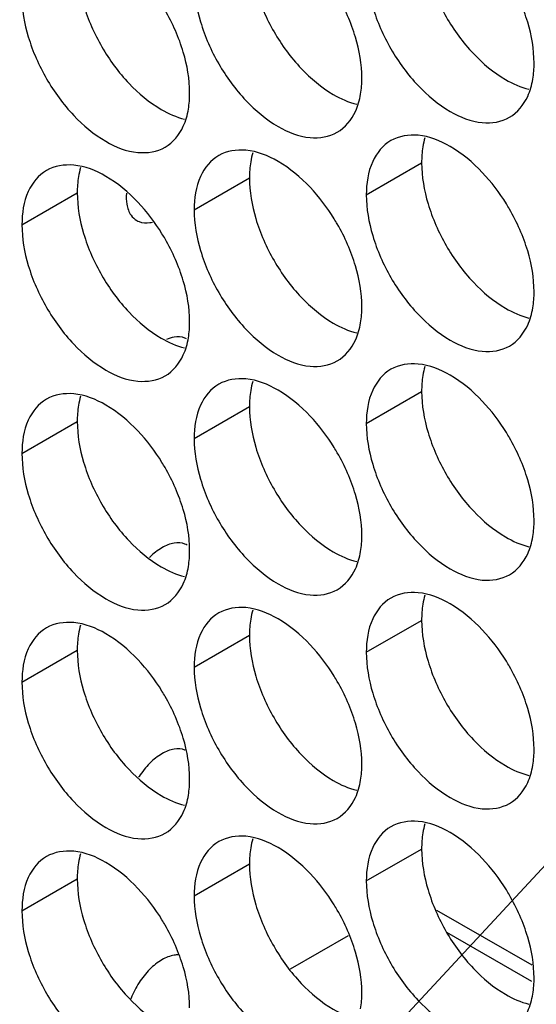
# Model space of a CAD drawing. Header units: inches. Extents: x 0 to 34, y 0 to 22.
# Tile 34 of 118: x 15.737 to 15.839, y 14.395 to 14.59. Entities that reach past the tile are written whole.
import ezdxf

# ---------------------------------------------------------------- set-up
doc = ezdxf.new("R2010")
doc.units = ezdxf.units.IN
doc.header["$LTSCALE"] = 1.87
doc.header["$MEASUREMENT"] = 0
doc.layers.get('0').update_dxf_attribs({"linetype": 'CONTINUOUS'})
doc.layers.add('DETAIL', color=7, linetype='CONTINUOUS')

msp = doc.modelspace()

# ---------------------------------------------------------------- linework, layer by layer
at = {"color": 7, "linetype": 'CONTINUOUS'}
for p, q in [((15.80534, 14.5549), (15.8163, 14.56123)), ((15.77123, 14.55194), (15.78219, 14.55827)), ((15.73711, 14.54899), (15.74807, 14.55531)), ((15.80534, 14.50959), (15.8163, 14.51592)), ((15.77123, 14.50663), (15.78219, 14.51296)), ((15.73711, 14.50367), (15.74807, 14.51)), ((15.80534, 14.46427), (15.8163, 14.4706)), ((15.77123, 14.46132), (15.78219, 14.46764)), ((15.73711, 14.45836), (15.74807, 14.46469)), ((15.80534, 14.41896), (15.8163, 14.42529)), ((15.77123, 14.416), (15.78219, 14.42233)), ((15.73711, 14.41304), (15.74807, 14.41937)), ((15.83819, 14.40225), (15.81934, 14.41314)), ((15.79033, 14.40153), (15.80178, 14.40814)), ((15.83814, 14.39902), (15.8213, 14.40874))]:
    msp.add_line(p, q, dxfattribs=at)
at = {"color": 3, "linetype": 'CONTINUOUS'}
for points, knots in [([(15.81757, 14.59847), (15.81843, 14.59557), (15.82088, 14.59001), (15.82448, 14.58509), (15.82656, 14.5829)], [0, 0, 0, 0, 0.499997, 1, 1, 1, 1]), ([(15.78345, 14.59551), (15.78431, 14.59261), (15.78677, 14.58705), (15.79036, 14.58213), (15.79244, 14.57994)], [0, 0, 0, 0, 0.499997, 1, 1, 1, 1]), ([(15.74933, 14.59256), (15.7502, 14.58965), (15.75265, 14.58409), (15.75624, 14.57918), (15.75833, 14.57698)], [0, 0, 0, 0, 0.499997, 1, 1, 1, 1]), ([(15.82656, 14.5829), (15.82844, 14.58091), (15.83184, 14.57806), (15.83593, 14.57621), (15.83757, 14.57583)], [0, 0, 0, 0, 0.619597, 1, 1, 1, 1]), ([(15.79244, 14.57994), (15.79432, 14.57796), (15.79773, 14.5751), (15.80181, 14.57325), (15.80345, 14.57287)], [0, 0, 0, 0, 0.619597, 1, 1, 1, 1]), ([(15.75833, 14.57698), (15.7602, 14.575), (15.76361, 14.57214), (15.7677, 14.5703), (15.76933, 14.56991)], [0, 0, 0, 0, 0.619597, 1, 1, 1, 1]), ([(15.81757, 14.55316), (15.81843, 14.55025), (15.82088, 14.54469), (15.82448, 14.53978), (15.82656, 14.53758)], [0, 0, 0, 0, 0.499997, 1, 1, 1, 1]), ([(15.78345, 14.5502), (15.78431, 14.54729), (15.78677, 14.54173), (15.79036, 14.53682), (15.79244, 14.53462)], [0, 0, 0, 0, 0.499997, 1, 1, 1, 1]), ([(15.74933, 14.54724), (15.7502, 14.54434), (15.75265, 14.53878), (15.75624, 14.53386), (15.75833, 14.53167)], [0, 0, 0, 0, 0.499997, 1, 1, 1, 1]), ([(15.82656, 14.53758), (15.82844, 14.5356), (15.83184, 14.53275), (15.83593, 14.5309), (15.83757, 14.53051)], [0, 0, 0, 0, 0.619597, 1, 1, 1, 1]), ([(15.79244, 14.53462), (15.79432, 14.53264), (15.79773, 14.52979), (15.80181, 14.52794), (15.80345, 14.52756)], [0, 0, 0, 0, 0.619597, 1, 1, 1, 1]), ([(15.75833, 14.53167), (15.7602, 14.52968), (15.76361, 14.52683), (15.7677, 14.52498), (15.76933, 14.5246)], [0, 0, 0, 0, 0.619597, 1, 1, 1, 1]), ([(15.81757, 14.50784), (15.81843, 14.50494), (15.82088, 14.49938), (15.82448, 14.49446), (15.82656, 14.49227)], [0, 0, 0, 0, 0.499997, 1, 1, 1, 1]), ([(15.78345, 14.50489), (15.78431, 14.50198), (15.78677, 14.49642), (15.79036, 14.4915), (15.79244, 14.48931)], [0, 0, 0, 0, 0.499997, 1, 1, 1, 1]), ([(15.74933, 14.50193), (15.7502, 14.49902), (15.75265, 14.49346), (15.75624, 14.48855), (15.75833, 14.48635)], [0, 0, 0, 0, 0.499997, 1, 1, 1, 1]), ([(15.82656, 14.49227), (15.82844, 14.49029), (15.83184, 14.48743), (15.83593, 14.48558), (15.83757, 14.4852)], [0, 0, 0, 0, 0.619597, 1, 1, 1, 1]), ([(15.79244, 14.48931), (15.79432, 14.48733), (15.79773, 14.48447), (15.80181, 14.48263), (15.80345, 14.48224)], [0, 0, 0, 0, 0.619597, 1, 1, 1, 1]), ([(15.75833, 14.48635), (15.7602, 14.48437), (15.76361, 14.48152), (15.7677, 14.47967), (15.76933, 14.47928)], [0, 0, 0, 0, 0.619597, 1, 1, 1, 1]), ([(15.81757, 14.46253), (15.81843, 14.45962), (15.82088, 14.45406), (15.82448, 14.44915), (15.82656, 14.44695)], [0, 0, 0, 0, 0.499997, 1, 1, 1, 1]), ([(15.78345, 14.45957), (15.78431, 14.45667), (15.78677, 14.45111), (15.79036, 14.44619), (15.79244, 14.444)], [0, 0, 0, 0, 0.499997, 1, 1, 1, 1]), ([(15.74933, 14.45661), (15.7502, 14.45371), (15.75265, 14.44815), (15.75624, 14.44323), (15.75833, 14.44104)], [0, 0, 0, 0, 0.499997, 1, 1, 1, 1]), ([(15.82656, 14.44695), (15.82844, 14.44497), (15.83184, 14.44212), (15.83593, 14.44027), (15.83757, 14.43989)], [0, 0, 0, 0, 0.619597, 1, 1, 1, 1]), ([(15.79244, 14.444), (15.79432, 14.44201), (15.79773, 14.43916), (15.80181, 14.43731), (15.80345, 14.43693)], [0, 0, 0, 0, 0.619597, 1, 1, 1, 1]), ([(15.75833, 14.44104), (15.7602, 14.43906), (15.76361, 14.4362), (15.7677, 14.43435), (15.76933, 14.43397)], [0, 0, 0, 0, 0.619597, 1, 1, 1, 1]), ([(15.81757, 14.41722), (15.81843, 14.41431), (15.82088, 14.40875), (15.82448, 14.40383), (15.82656, 14.40164)], [0, 0, 0, 0, 0.499997, 1, 1, 1, 1]), ([(15.78345, 14.41426), (15.78431, 14.41135), (15.78677, 14.40579), (15.79036, 14.40088), (15.79244, 14.39868)], [0, 0, 0, 0, 0.499997, 1, 1, 1, 1]), ([(15.74933, 14.4113), (15.7502, 14.40839), (15.75265, 14.40283), (15.75624, 14.39792), (15.75833, 14.39572)], [0, 0, 0, 0, 0.499997, 1, 1, 1, 1]), ([(15.82656, 14.40164), (15.82844, 14.39966), (15.83184, 14.3968), (15.83593, 14.39496), (15.83757, 14.39457)], [0, 0, 0, 0, 0.619597, 1, 1, 1, 1]), ([(15.79244, 14.39868), (15.79432, 14.3967), (15.79773, 14.39384), (15.80181, 14.392), (15.80345, 14.39161)], [0, 0, 0, 0, 0.619597, 1, 1, 1, 1]), ([(15.75833, 14.39572), (15.7602, 14.39374), (15.76361, 14.39089), (15.7677, 14.38904), (15.76933, 14.38866)], [0, 0, 0, 0, 0.619597, 1, 1, 1, 1])]:
    msp.add_open_spline(points, degree=3, knots=knots, dxfattribs=at)
at = {"color": 7, "linetype": 'CONTINUOUS'}
for points in [[(15.77123, 14.59726), (15.77123, 14.59453), (15.77171, 14.59181), (15.77249, 14.58919)], [(15.73711, 14.5943), (15.73711, 14.59158), (15.73759, 14.58885), (15.73837, 14.58623)], [(15.83858, 14.58103), (15.83858, 14.58375), (15.83809, 14.58648), (15.83731, 14.5891)], [(15.80446, 14.57807), (15.80446, 14.58079), (15.80397, 14.58352), (15.80319, 14.58614)], [(15.77034, 14.57511), (15.77034, 14.57784), (15.76986, 14.58056), (15.76908, 14.58318)], [(15.83833, 14.57782), (15.83851, 14.57888), (15.83858, 14.57996), (15.83858, 14.58103)], [(15.80422, 14.57486), (15.80439, 14.57592), (15.80446, 14.577), (15.80446, 14.57807)], [(15.7701, 14.5719), (15.77027, 14.57297), (15.77034, 14.57404), (15.77034, 14.57511)], [(15.8156, 14.56671), (15.81375, 14.56687), (15.8118, 14.56657), (15.81021, 14.56566)], [(15.78148, 14.56375), (15.77963, 14.56391), (15.77768, 14.56362), (15.77609, 14.5627)], [(15.74737, 14.56079), (15.74551, 14.56095), (15.74356, 14.56066), (15.74197, 14.55974)], [(15.83309, 14.55313), (15.83172, 14.55536), (15.83012, 14.55746), (15.82832, 14.55936)], [(15.79897, 14.55017), (15.7976, 14.5524), (15.79601, 14.5545), (15.7942, 14.5564)], [(15.80534, 14.5549), (15.80534, 14.55218), (15.80583, 14.54945), (15.80661, 14.54683)], [(15.76486, 14.54721), (15.76348, 14.54944), (15.76189, 14.55154), (15.76008, 14.55345)], [(15.77123, 14.55194), (15.77123, 14.54922), (15.77171, 14.54649), (15.77249, 14.54387)], [(15.73711, 14.54899), (15.73711, 14.54626), (15.73759, 14.54354), (15.73837, 14.54091)], [(15.83858, 14.53571), (15.83858, 14.53844), (15.83809, 14.54116), (15.83731, 14.54379)], [(15.80446, 14.53276), (15.80446, 14.53548), (15.80397, 14.53821), (15.80319, 14.54083)], [(15.77034, 14.5298), (15.77034, 14.53252), (15.76986, 14.53525), (15.76908, 14.53787)], [(15.83833, 14.53251), (15.83851, 14.53357), (15.83858, 14.53465), (15.83858, 14.53571)], [(15.80422, 14.52955), (15.80439, 14.53061), (15.80446, 14.53169), (15.80446, 14.53276)], [(15.7701, 14.52659), (15.77027, 14.52765), (15.77034, 14.52873), (15.77034, 14.5298)], [(15.8156, 14.52139), (15.81375, 14.52155), (15.8118, 14.52126), (15.81021, 14.52035)], [(15.78148, 14.51843), (15.77963, 14.51859), (15.77768, 14.5183), (15.77609, 14.51739)], [(15.74737, 14.51548), (15.74551, 14.51564), (15.74356, 14.51535), (15.74197, 14.51443)], [(15.83309, 14.50781), (15.83172, 14.51004), (15.83012, 14.51214), (15.82832, 14.51405)], [(15.79897, 14.50485), (15.7976, 14.50709), (15.79601, 14.50919), (15.7942, 14.51109)], [(15.80534, 14.50959), (15.80534, 14.50686), (15.80583, 14.50414), (15.80661, 14.50152)], [(15.76486, 14.5019), (15.76348, 14.50413), (15.76189, 14.50623), (15.76008, 14.50813)], [(15.77123, 14.50663), (15.77123, 14.50391), (15.77171, 14.50118), (15.77249, 14.49856)], [(15.73711, 14.50367), (15.73711, 14.50095), (15.73759, 14.49822), (15.73837, 14.4956)], [(15.83858, 14.4904), (15.83858, 14.49312), (15.83809, 14.49585), (15.83731, 14.49847)], [(15.80446, 14.48744), (15.80446, 14.49017), (15.80397, 14.49289), (15.80319, 14.49551)], [(15.77034, 14.48448), (15.77034, 14.48721), (15.76986, 14.48993), (15.76908, 14.49256)], [(15.83833, 14.48719), (15.83851, 14.48825), (15.83858, 14.48933), (15.83858, 14.4904)], [(15.80422, 14.48423), (15.80439, 14.4853), (15.80446, 14.48637), (15.80446, 14.48744)], [(15.76728, 14.4859), (15.76642, 14.48577), (15.76561, 14.48543), (15.76486, 14.485)], [(15.7701, 14.48128), (15.77027, 14.48234), (15.77034, 14.48342), (15.77034, 14.48448)], [(15.8156, 14.47608), (15.81375, 14.47624), (15.8118, 14.47595), (15.81021, 14.47503)], [(15.78148, 14.47312), (15.77963, 14.47328), (15.77768, 14.47299), (15.77609, 14.47207)], [(15.74737, 14.47016), (15.74551, 14.47032), (15.74356, 14.47003), (15.74197, 14.46912)], [(15.83309, 14.4625), (15.83172, 14.46473), (15.83012, 14.46683), (15.82832, 14.46873)], [(15.79897, 14.45954), (15.7976, 14.46177), (15.79601, 14.46387), (15.7942, 14.46578)], [(15.80534, 14.46427), (15.80534, 14.46155), (15.80583, 14.45882), (15.80661, 14.4562)], [(15.76486, 14.45658), (15.76348, 14.45881), (15.76189, 14.46092), (15.76008, 14.46282)], [(15.77123, 14.46132), (15.77123, 14.45859), (15.77171, 14.45587), (15.77249, 14.45324)], [(15.73711, 14.45836), (15.73711, 14.45563), (15.73759, 14.45291), (15.73837, 14.45029)], [(15.83858, 14.44509), (15.83858, 14.44781), (15.83809, 14.45053), (15.83731, 14.45316)], [(15.80446, 14.44213), (15.80446, 14.44485), (15.80397, 14.44758), (15.80319, 14.4502)], [(15.77034, 14.43917), (15.77034, 14.44189), (15.76986, 14.44462), (15.76908, 14.44724)], [(15.83833, 14.44188), (15.83851, 14.44294), (15.83858, 14.44402), (15.83858, 14.44509)], [(15.80422, 14.43892), (15.80439, 14.43998), (15.80446, 14.44106), (15.80446, 14.44213)], [(15.7701, 14.43596), (15.77027, 14.43702), (15.77034, 14.4381), (15.77034, 14.43917)], [(15.8156, 14.43076), (15.81375, 14.43092), (15.8118, 14.43063), (15.81021, 14.42972)], [(15.78148, 14.42781), (15.77963, 14.42797), (15.77768, 14.42767), (15.77609, 14.42676)], [(15.74737, 14.42485), (15.74551, 14.42501), (15.74356, 14.42472), (15.74197, 14.4238)], [(15.83309, 14.41718), (15.83172, 14.41942), (15.83012, 14.42152), (15.82832, 14.42342)], [(15.79897, 14.41423), (15.7976, 14.41646), (15.79601, 14.41856), (15.7942, 14.42046)], [(15.76486, 14.41127), (15.76348, 14.4135), (15.76189, 14.4156), (15.76008, 14.4175)], [(15.80534, 14.41896), (15.80534, 14.41624), (15.80583, 14.41351), (15.80661, 14.41089)], [(15.77123, 14.416), (15.77123, 14.41328), (15.77171, 14.41055), (15.77249, 14.40793)], [(15.73711, 14.41304), (15.73711, 14.41032), (15.73759, 14.40759), (15.73837, 14.40497)], [(15.83858, 14.39977), (15.83858, 14.40249), (15.83809, 14.40522), (15.83731, 14.40784)], [(15.76728, 14.40426), (15.76642, 14.40413), (15.76561, 14.40378), (15.76486, 14.40335)], [(15.7681, 14.40432), (15.76783, 14.40432), (15.76755, 14.4043), (15.76728, 14.40426)], [(15.80446, 14.39681), (15.80446, 14.39954), (15.80397, 14.40226), (15.80319, 14.40489)], [(15.77034, 14.39386), (15.77034, 14.39658), (15.76986, 14.39931), (15.76908, 14.40193)], [(15.83833, 14.39656), (15.83851, 14.39763), (15.83858, 14.3987), (15.83858, 14.39977)], [(15.80422, 14.39361), (15.80439, 14.39467), (15.80446, 14.39575), (15.80446, 14.39681)]]:
    msp.add_open_spline(points, degree=3, dxfattribs=at)
for points, knots in [([(15.83731, 14.5891), (15.83645, 14.59201), (15.83506, 14.59516), (15.8333, 14.5981), (15.83309, 14.59844)], [0, 0, 0, 0, 0.882712, 1, 1, 1, 1]), ([(15.80319, 14.58614), (15.80233, 14.58905), (15.80094, 14.5922), (15.79919, 14.59514), (15.79897, 14.59548)], [0, 0, 0, 0, 0.882712, 1, 1, 1, 1]), ([(15.76908, 14.58318), (15.76821, 14.58609), (15.76682, 14.58924), (15.76507, 14.59218), (15.76486, 14.59252)], [0, 0, 0, 0, 0.882712, 1, 1, 1, 1]), ([(15.80661, 14.59214), (15.80747, 14.58924), (15.80992, 14.58368), (15.81514, 14.57654), (15.82133, 14.57136), (15.82779, 14.56871), (15.83212, 14.56935), (15.83371, 14.57027)], [0, 0, 0, 0, 0.235115, 0.470233, 0.682481, 0.857347, 1, 1, 1, 1]), ([(15.77249, 14.58919), (15.77335, 14.58628), (15.77581, 14.58072), (15.78103, 14.57359), (15.78721, 14.5684), (15.79367, 14.56575), (15.79801, 14.5664), (15.79959, 14.56731)], [0, 0, 0, 0, 0.235115, 0.470233, 0.682481, 0.857347, 1, 1, 1, 1]), ([(15.73837, 14.58623), (15.73924, 14.58332), (15.74169, 14.57776), (15.74691, 14.57063), (15.75309, 14.56544), (15.75955, 14.56279), (15.76389, 14.56344), (15.76548, 14.56436)], [0, 0, 0, 0, 0.235115, 0.470233, 0.682481, 0.857347, 1, 1, 1, 1]), ([(15.83371, 14.57027), (15.8353, 14.57119), (15.83732, 14.57372), (15.83814, 14.57665), (15.83833, 14.57782)], [0, 0, 0, 0, 0.608607, 1, 1, 1, 1]), ([(15.79959, 14.56731), (15.80118, 14.56823), (15.8032, 14.57076), (15.80402, 14.57369), (15.80422, 14.57486)], [0, 0, 0, 0, 0.608607, 1, 1, 1, 1]), ([(15.76548, 14.56436), (15.76706, 14.56527), (15.76908, 14.5678), (15.76991, 14.57073), (15.7701, 14.5719)], [0, 0, 0, 0, 0.608607, 1, 1, 1, 1]), ([(15.81021, 14.56566), (15.80862, 14.56474), (15.80589, 14.56132), (15.80534, 14.55715), (15.80534, 14.5549)], [0, 0, 0, 0, 0.44922, 1, 1, 1, 1]), ([(15.82832, 14.55936), (15.82644, 14.56134), (15.82259, 14.56457), (15.81787, 14.56651), (15.8156, 14.56671)], [0, 0, 0, 0, 0.548282, 1, 1, 1, 1]), ([(15.7942, 14.5564), (15.79232, 14.55839), (15.78848, 14.56161), (15.78376, 14.56355), (15.78148, 14.56375)], [0, 0, 0, 0, 0.548282, 1, 1, 1, 1]), ([(15.77609, 14.5627), (15.7745, 14.56179), (15.77177, 14.55836), (15.77123, 14.55419), (15.77123, 14.55194)], [0, 0, 0, 0, 0.44922, 1, 1, 1, 1]), ([(15.74197, 14.55974), (15.74039, 14.55883), (15.73765, 14.5554), (15.73711, 14.55123), (15.73711, 14.54899)], [0, 0, 0, 0, 0.44922, 1, 1, 1, 1]), ([(15.76008, 14.55345), (15.75821, 14.55543), (15.75436, 14.55865), (15.74964, 14.56059), (15.74737, 14.56079)], [0, 0, 0, 0, 0.548282, 1, 1, 1, 1]), ([(15.75782, 14.55522), (15.75776, 14.55449), (15.75779, 14.55298), (15.75844, 14.551), (15.75943, 14.55009), (15.75987, 14.54983)], [0, 0, 0, 0, 0.359977, 0.747406, 1, 1, 1, 1]), ([(15.83731, 14.54379), (15.83645, 14.54669), (15.83506, 14.54984), (15.8333, 14.55278), (15.83309, 14.55313)], [0, 0, 0, 0, 0.882712, 1, 1, 1, 1]), ([(15.75987, 14.54983), (15.76001, 14.54974), (15.76081, 14.54935), (15.76191, 14.5493), (15.76279, 14.54948), (15.76296, 14.54952)], [0, 0, 0, 0, 0.157804, 0.835354, 1, 1, 1, 1]), ([(15.80319, 14.54083), (15.80233, 14.54373), (15.80094, 14.54688), (15.79919, 14.54983), (15.79897, 14.55017)], [0, 0, 0, 0, 0.882712, 1, 1, 1, 1]), ([(15.76908, 14.53787), (15.76821, 14.54078), (15.76682, 14.54393), (15.76507, 14.54687), (15.76486, 14.54721)], [0, 0, 0, 0, 0.882712, 1, 1, 1, 1]), ([(15.80661, 14.54683), (15.80747, 14.54392), (15.80992, 14.53836), (15.81514, 14.53123), (15.82133, 14.52605), (15.82779, 14.52339), (15.83212, 14.52404), (15.83371, 14.52496)], [0, 0, 0, 0, 0.235115, 0.470233, 0.682481, 0.857347, 1, 1, 1, 1]), ([(15.77249, 14.54387), (15.77335, 14.54097), (15.77581, 14.53541), (15.78103, 14.52827), (15.78721, 14.52309), (15.79367, 14.52043), (15.79801, 14.52108), (15.79959, 14.522)], [0, 0, 0, 0, 0.235115, 0.470233, 0.682481, 0.857347, 1, 1, 1, 1]), ([(15.73837, 14.54091), (15.73924, 14.53801), (15.74169, 14.53245), (15.74691, 14.52531), (15.75309, 14.52013), (15.75955, 14.51748), (15.76389, 14.51813), (15.76548, 14.51904)], [0, 0, 0, 0, 0.235115, 0.470233, 0.682481, 0.857347, 1, 1, 1, 1]), ([(15.83371, 14.52496), (15.8353, 14.52587), (15.83732, 14.5284), (15.83814, 14.53134), (15.83833, 14.53251)], [0, 0, 0, 0, 0.608607, 1, 1, 1, 1]), ([(15.79959, 14.522), (15.80118, 14.52291), (15.8032, 14.52544), (15.80402, 14.52838), (15.80422, 14.52955)], [0, 0, 0, 0, 0.608607, 1, 1, 1, 1]), ([(15.76548, 14.51904), (15.76706, 14.51996), (15.76908, 14.52249), (15.76991, 14.52542), (15.7701, 14.52659)], [0, 0, 0, 0, 0.608607, 1, 1, 1, 1]), ([(15.7697, 14.52641), (15.7696, 14.52646), (15.76885, 14.5268), (15.76742, 14.52686), (15.76621, 14.52648), (15.76572, 14.52626)], [0, 0, 0, 0, 0.077272, 0.601078, 1, 1, 1, 1]), ([(15.82832, 14.51405), (15.82644, 14.51603), (15.82259, 14.51926), (15.81787, 14.5212), (15.8156, 14.52139)], [0, 0, 0, 0, 0.548282, 1, 1, 1, 1]), ([(15.81021, 14.52035), (15.80862, 14.51943), (15.80589, 14.516), (15.80534, 14.51183), (15.80534, 14.50959)], [0, 0, 0, 0, 0.44922, 1, 1, 1, 1]), ([(15.77609, 14.51739), (15.7745, 14.51647), (15.77177, 14.51304), (15.77123, 14.50887), (15.77123, 14.50663)], [0, 0, 0, 0, 0.44922, 1, 1, 1, 1]), ([(15.7942, 14.51109), (15.79232, 14.51307), (15.78848, 14.5163), (15.78376, 14.51824), (15.78148, 14.51843)], [0, 0, 0, 0, 0.548282, 1, 1, 1, 1]), ([(15.76008, 14.50813), (15.75821, 14.51011), (15.75436, 14.51334), (15.74964, 14.51528), (15.74737, 14.51548)], [0, 0, 0, 0, 0.548282, 1, 1, 1, 1]), ([(15.74197, 14.51443), (15.74039, 14.51351), (15.73765, 14.51009), (15.73711, 14.50592), (15.73711, 14.50367)], [0, 0, 0, 0, 0.44922, 1, 1, 1, 1]), ([(15.83731, 14.49847), (15.83645, 14.50138), (15.83506, 14.50453), (15.8333, 14.50747), (15.83309, 14.50781)], [0, 0, 0, 0, 0.882712, 1, 1, 1, 1]), ([(15.80319, 14.49551), (15.80233, 14.49842), (15.80094, 14.50157), (15.79919, 14.50451), (15.79897, 14.50485)], [0, 0, 0, 0, 0.882712, 1, 1, 1, 1]), ([(15.76908, 14.49256), (15.76821, 14.49546), (15.76682, 14.49861), (15.76507, 14.50155), (15.76486, 14.5019)], [0, 0, 0, 0, 0.882712, 1, 1, 1, 1]), ([(15.80661, 14.50152), (15.80747, 14.49861), (15.80992, 14.49305), (15.81514, 14.48592), (15.82133, 14.48073), (15.82779, 14.47808), (15.83212, 14.47873), (15.83371, 14.47964)], [0, 0, 0, 0, 0.235115, 0.470233, 0.682481, 0.857347, 1, 1, 1, 1]), ([(15.77249, 14.49856), (15.77335, 14.49565), (15.77581, 14.49009), (15.78103, 14.48296), (15.78721, 14.47777), (15.79367, 14.47512), (15.79801, 14.47577), (15.79959, 14.47668)], [0, 0, 0, 0, 0.235115, 0.470233, 0.682481, 0.857347, 1, 1, 1, 1]), ([(15.73837, 14.4956), (15.73924, 14.49269), (15.74169, 14.48713), (15.74691, 14.48), (15.75309, 14.47482), (15.75955, 14.47216), (15.76389, 14.47281), (15.76548, 14.47373)], [0, 0, 0, 0, 0.235115, 0.470233, 0.682481, 0.857347, 1, 1, 1, 1]), ([(15.76986, 14.48549), (15.76971, 14.48558), (15.76892, 14.48597), (15.76799, 14.48601), (15.76728, 14.4859)], [0, 0, 0, 0, 0.188906, 1, 1, 1, 1]), ([(15.83371, 14.47964), (15.8353, 14.48056), (15.83732, 14.48309), (15.83814, 14.48602), (15.83833, 14.48719)], [0, 0, 0, 0, 0.608607, 1, 1, 1, 1]), ([(15.76486, 14.485), (15.76398, 14.48449), (15.76315, 14.48382), (15.76241, 14.48308), (15.7624, 14.48307)], [0, 0, 0, 0, 0.97945, 1, 1, 1, 1]), ([(15.79959, 14.47668), (15.80118, 14.4776), (15.8032, 14.48013), (15.80402, 14.48306), (15.80422, 14.48423)], [0, 0, 0, 0, 0.608607, 1, 1, 1, 1]), ([(15.76548, 14.47373), (15.76706, 14.47464), (15.76908, 14.47717), (15.76991, 14.48011), (15.7701, 14.48128)], [0, 0, 0, 0, 0.608607, 1, 1, 1, 1]), ([(15.82832, 14.46873), (15.82644, 14.47072), (15.82259, 14.47394), (15.81787, 14.47588), (15.8156, 14.47608)], [0, 0, 0, 0, 0.548282, 1, 1, 1, 1]), ([(15.81021, 14.47503), (15.80862, 14.47412), (15.80589, 14.47069), (15.80534, 14.46652), (15.80534, 14.46427)], [0, 0, 0, 0, 0.44922, 1, 1, 1, 1]), ([(15.77609, 14.47207), (15.7745, 14.47116), (15.77177, 14.46773), (15.77123, 14.46356), (15.77123, 14.46132)], [0, 0, 0, 0, 0.44922, 1, 1, 1, 1]), ([(15.7942, 14.46578), (15.79232, 14.46776), (15.78848, 14.47098), (15.78376, 14.47292), (15.78148, 14.47312)], [0, 0, 0, 0, 0.548282, 1, 1, 1, 1]), ([(15.76008, 14.46282), (15.75821, 14.4648), (15.75436, 14.46803), (15.74964, 14.46997), (15.74737, 14.47016)], [0, 0, 0, 0, 0.548282, 1, 1, 1, 1]), ([(15.74197, 14.46912), (15.74039, 14.4682), (15.73765, 14.46477), (15.73711, 14.4606), (15.73711, 14.45836)], [0, 0, 0, 0, 0.44922, 1, 1, 1, 1]), ([(15.83731, 14.45316), (15.83645, 14.45606), (15.83506, 14.45921), (15.8333, 14.46216), (15.83309, 14.4625)], [0, 0, 0, 0, 0.882712, 1, 1, 1, 1]), ([(15.80319, 14.4502), (15.80233, 14.45311), (15.80094, 14.45626), (15.79919, 14.4592), (15.79897, 14.45954)], [0, 0, 0, 0, 0.882712, 1, 1, 1, 1]), ([(15.76908, 14.44724), (15.76821, 14.45015), (15.76682, 14.4533), (15.76507, 14.45624), (15.76486, 14.45658)], [0, 0, 0, 0, 0.882712, 1, 1, 1, 1]), ([(15.80661, 14.4562), (15.80747, 14.4533), (15.80992, 14.44774), (15.81514, 14.4406), (15.82133, 14.43542), (15.82779, 14.43276), (15.83212, 14.43341), (15.83371, 14.43433)], [0, 0, 0, 0, 0.235115, 0.470233, 0.682481, 0.857347, 1, 1, 1, 1]), ([(15.77249, 14.45324), (15.77335, 14.45034), (15.77581, 14.44478), (15.78103, 14.43764), (15.78721, 14.43246), (15.79367, 14.42981), (15.79801, 14.43045), (15.79959, 14.43137)], [0, 0, 0, 0, 0.235115, 0.470233, 0.682481, 0.857347, 1, 1, 1, 1]), ([(15.73837, 14.45029), (15.73924, 14.44738), (15.74169, 14.44182), (15.74691, 14.43469), (15.75309, 14.4295), (15.75955, 14.42685), (15.76389, 14.4275), (15.76548, 14.42841)], [0, 0, 0, 0, 0.235115, 0.470233, 0.682481, 0.857347, 1, 1, 1, 1]), ([(15.76945, 14.44487), (15.76944, 14.44488), (15.76876, 14.44516), (15.76709, 14.44523), (15.76561, 14.44461), (15.76486, 14.44418)], [0, 0, 0, 0, 0.009621, 0.45792, 1, 1, 1, 1]), ([(15.76486, 14.44418), (15.76398, 14.44367), (15.76228, 14.44229), (15.7609, 14.44055), (15.76026, 14.43955), (15.76023, 14.4395)], [0, 0, 0, 0, 0.462788, 0.974734, 1, 1, 1, 1]), ([(15.83371, 14.43433), (15.8353, 14.43524), (15.83732, 14.43777), (15.83814, 14.44071), (15.83833, 14.44188)], [0, 0, 0, 0, 0.608607, 1, 1, 1, 1]), ([(15.79959, 14.43137), (15.80118, 14.43229), (15.8032, 14.43482), (15.80402, 14.43775), (15.80422, 14.43892)], [0, 0, 0, 0, 0.608607, 1, 1, 1, 1]), ([(15.76548, 14.42841), (15.76706, 14.42933), (15.76908, 14.43186), (15.76991, 14.43479), (15.7701, 14.43596)], [0, 0, 0, 0, 0.608607, 1, 1, 1, 1]), ([(15.82832, 14.42342), (15.82644, 14.4254), (15.82259, 14.42863), (15.81787, 14.43057), (15.8156, 14.43076)], [0, 0, 0, 0, 0.548282, 1, 1, 1, 1]), ([(15.81021, 14.42972), (15.80862, 14.4288), (15.80589, 14.42537), (15.80534, 14.4212), (15.80534, 14.41896)], [0, 0, 0, 0, 0.44922, 1, 1, 1, 1]), ([(15.7942, 14.42046), (15.79232, 14.42244), (15.78848, 14.42567), (15.78376, 14.42761), (15.78148, 14.42781)], [0, 0, 0, 0, 0.548282, 1, 1, 1, 1]), ([(15.76008, 14.4175), (15.75821, 14.41949), (15.75436, 14.42271), (15.74964, 14.42465), (15.74737, 14.42485)], [0, 0, 0, 0, 0.548282, 1, 1, 1, 1]), ([(15.77609, 14.42676), (15.7745, 14.42584), (15.77177, 14.42242), (15.77123, 14.41825), (15.77123, 14.416)], [0, 0, 0, 0, 0.44922, 1, 1, 1, 1]), ([(15.74197, 14.4238), (15.74039, 14.42289), (15.73765, 14.41946), (15.73711, 14.41529), (15.73711, 14.41304)], [0, 0, 0, 0, 0.44922, 1, 1, 1, 1]), ([(15.83731, 14.40784), (15.83645, 14.41075), (15.83506, 14.4139), (15.8333, 14.41684), (15.83309, 14.41718)], [0, 0, 0, 0, 0.882712, 1, 1, 1, 1]), ([(15.80319, 14.40489), (15.80233, 14.40779), (15.80094, 14.41094), (15.79919, 14.41388), (15.79897, 14.41423)], [0, 0, 0, 0, 0.882712, 1, 1, 1, 1]), ([(15.76908, 14.40193), (15.76821, 14.40483), (15.76682, 14.40798), (15.76507, 14.41093), (15.76486, 14.41127)], [0, 0, 0, 0, 0.882712, 1, 1, 1, 1]), ([(15.80661, 14.41089), (15.80747, 14.40798), (15.80992, 14.40242), (15.81514, 14.39529), (15.82133, 14.3901), (15.82779, 14.38745), (15.83212, 14.3881), (15.83371, 14.38901)], [0, 0, 0, 0, 0.235115, 0.470233, 0.682481, 0.857347, 1, 1, 1, 1]), ([(15.77249, 14.40793), (15.77335, 14.40502), (15.77581, 14.39946), (15.78103, 14.39233), (15.78721, 14.38715), (15.79367, 14.38449), (15.79801, 14.38514), (15.79959, 14.38606)], [0, 0, 0, 0, 0.235115, 0.470233, 0.682481, 0.857347, 1, 1, 1, 1]), ([(15.73837, 14.40497), (15.73924, 14.40207), (15.74169, 14.39651), (15.74691, 14.38937), (15.75309, 14.38419), (15.75955, 14.38153), (15.76389, 14.38218), (15.76548, 14.3831)], [0, 0, 0, 0, 0.235115, 0.470233, 0.682481, 0.857347, 1, 1, 1, 1]), ([(15.76486, 14.40335), (15.76398, 14.40284), (15.76228, 14.40147), (15.76021, 14.39886), (15.75911, 14.39673), (15.75867, 14.39555), (15.75863, 14.39546)], [0, 0, 0, 0, 0.30028, 0.632456, 0.971441, 1, 1, 1, 1]), ([(15.83371, 14.38901), (15.8353, 14.38993), (15.83732, 14.39246), (15.83814, 14.39539), (15.83833, 14.39656)], [0, 0, 0, 0, 0.608607, 1, 1, 1, 1])]:
    msp.add_open_spline(points, degree=3, knots=knots, dxfattribs=at)
at = {"color": 3, "linetype": 'CONTINUOUS'}
for points in [[(15.81696, 14.56622), (15.81678, 14.56564), (15.81665, 14.56504), (15.81655, 14.56444)], [(15.81655, 14.56444), (15.81637, 14.56338), (15.8163, 14.5623), (15.8163, 14.56123)], [(15.78243, 14.56148), (15.78225, 14.56042), (15.78219, 14.55934), (15.78219, 14.55827)], [(15.78284, 14.56326), (15.78266, 14.56268), (15.78253, 14.56208), (15.78243, 14.56148)], [(15.74872, 14.56031), (15.74854, 14.55972), (15.74841, 14.55912), (15.74831, 14.55852)], [(15.8163, 14.56123), (15.8163, 14.55851), (15.81679, 14.55578), (15.81757, 14.55316)], [(15.74831, 14.55852), (15.74814, 14.55746), (15.74807, 14.55638), (15.74807, 14.55531)], [(15.78219, 14.55827), (15.78219, 14.55555), (15.78267, 14.55282), (15.78345, 14.5502)], [(15.74807, 14.55531), (15.74807, 14.55259), (15.74855, 14.54987), (15.74933, 14.54724)], [(15.81696, 14.52091), (15.81678, 14.52032), (15.81665, 14.51973), (15.81655, 14.51912)], [(15.81655, 14.51912), (15.81637, 14.51806), (15.8163, 14.51698), (15.8163, 14.51592)], [(15.78284, 14.51795), (15.78266, 14.51736), (15.78253, 14.51677), (15.78243, 14.51617)], [(15.74872, 14.51499), (15.74854, 14.51441), (15.74841, 14.51381), (15.74831, 14.51321)], [(15.78243, 14.51617), (15.78225, 14.5151), (15.78219, 14.51403), (15.78219, 14.51296)], [(15.8163, 14.51592), (15.8163, 14.51319), (15.81679, 14.51047), (15.81757, 14.50784)], [(15.74831, 14.51321), (15.74814, 14.51215), (15.74807, 14.51107), (15.74807, 14.51)], [(15.78219, 14.51296), (15.78219, 14.51023), (15.78267, 14.50751), (15.78345, 14.50489)], [(15.74807, 14.51), (15.74807, 14.50728), (15.74855, 14.50455), (15.74933, 14.50193)], [(15.81696, 14.47559), (15.81678, 14.47501), (15.81665, 14.47441), (15.81655, 14.47381)], [(15.81655, 14.47381), (15.81637, 14.47275), (15.8163, 14.47167), (15.8163, 14.4706)], [(15.78284, 14.47264), (15.78266, 14.47205), (15.78253, 14.47145), (15.78243, 14.47085)], [(15.78243, 14.47085), (15.78225, 14.46979), (15.78219, 14.46871), (15.78219, 14.46764)], [(15.8163, 14.4706), (15.8163, 14.46788), (15.81679, 14.46515), (15.81757, 14.46253)], [(15.74831, 14.46789), (15.74814, 14.46683), (15.74807, 14.46575), (15.74807, 14.46469)], [(15.74872, 14.46968), (15.74854, 14.46909), (15.74841, 14.4685), (15.74831, 14.46789)], [(15.78219, 14.46764), (15.78219, 14.46492), (15.78267, 14.46219), (15.78345, 14.45957)], [(15.74807, 14.46469), (15.74807, 14.46196), (15.74855, 14.45924), (15.74933, 14.45661)], [(15.81696, 14.43028), (15.81678, 14.42969), (15.81665, 14.4291), (15.81655, 14.4285)], [(15.78284, 14.42732), (15.78266, 14.42674), (15.78253, 14.42614), (15.78243, 14.42554)], [(15.81655, 14.4285), (15.81637, 14.42743), (15.8163, 14.42636), (15.8163, 14.42529)], [(15.78243, 14.42554), (15.78225, 14.42448), (15.78219, 14.4234), (15.78219, 14.42233)], [(15.8163, 14.42529), (15.8163, 14.42256), (15.81679, 14.41984), (15.81757, 14.41722)], [(15.74872, 14.42436), (15.74854, 14.42378), (15.74841, 14.42318), (15.74831, 14.42258)], [(15.74831, 14.42258), (15.74814, 14.42152), (15.74807, 14.42044), (15.74807, 14.41937)], [(15.78219, 14.42233), (15.78219, 14.41961), (15.78267, 14.41688), (15.78345, 14.41426)], [(15.74807, 14.41937), (15.74807, 14.41665), (15.74855, 14.41392), (15.74933, 14.4113)]]:
    msp.add_open_spline(points, degree=3, dxfattribs=at)
at = {"layer": 'DETAIL', "color": 2, "linetype": 'CONTINUOUS'}
msp.add_line((15.91807, 14.50538), (15.08765, 13.61059), dxfattribs=at)

doc.saveas('drawing.dxf')
